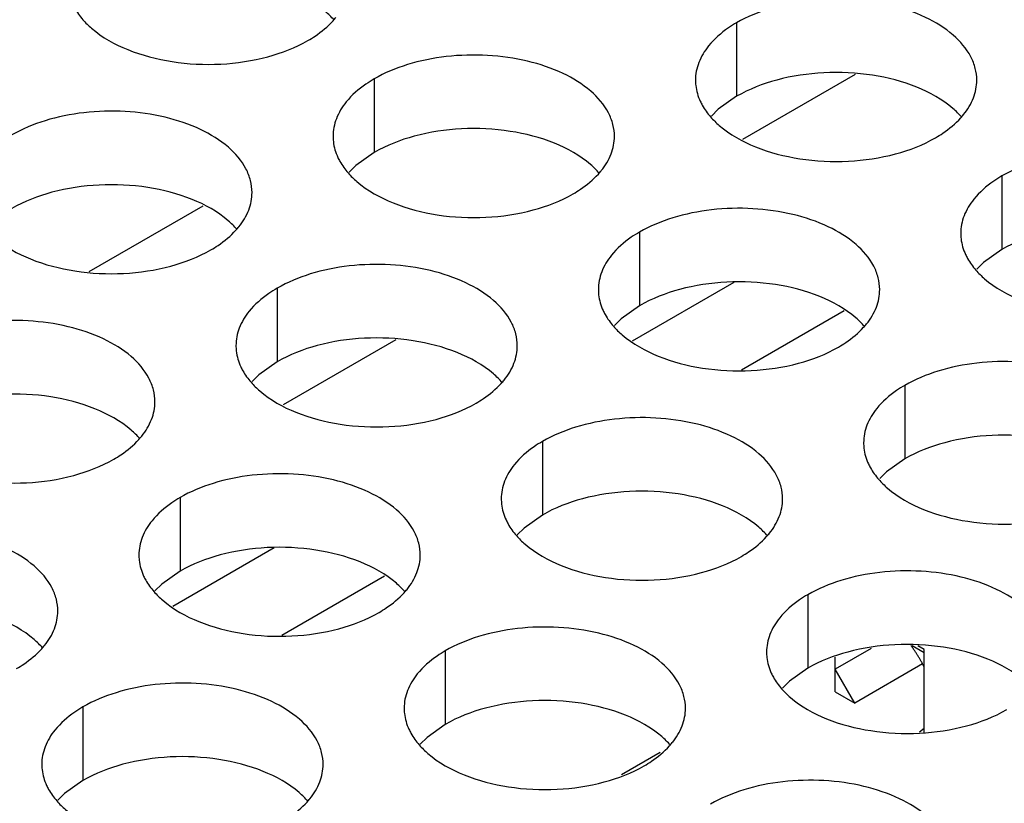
# Model space of a CAD drawing. Header units: inches. Extents: x 0 to 34, y 0 to 22.
# Tile 74 of 164: x 17.076 to 17.251, y 18.964 to 19.103. Entities that reach past the tile are written whole.
import ezdxf

# ---------------------------------------------------------------- set-up
doc = ezdxf.new("R2010")
doc.units = ezdxf.units.IN
doc.header["$LTSCALE"] = 1.87
doc.header["$MEASUREMENT"] = 0
doc.layers.get('0').update_dxf_attribs({"linetype": 'CONTINUOUS'})
doc.layers.add('02___PRT_ALL_AXES', color=7, linetype='CONTINUOUS')

msp = doc.modelspace()

# ---------------------------------------------------------------- linework, layer by layer
at = {"color": 7, "linetype": 'CONTINUOUS'}
for p, q in [((17.22429, 19.0933), (17.20428, 19.08176)), ((17.08819, 19.05827), (17.10843, 19.06996)), ((17.20269, 19.05634), (17.18467, 19.04594)), ((17.22232, 19.05134), (17.20405, 19.0408)), ((17.14264, 19.04616), (17.12263, 19.03461)), ((17.12104, 19.0092), (17.10302, 18.99879)), ((17.14067, 19.0042), (17.1224, 18.99365)), ((17.2271, 18.99135), (17.22075, 18.98769)), ((17.23442, 18.99185), (17.23653, 18.99063)), ((17.23653, 18.99117), (17.23543, 18.9918)), ((17.23653, 18.97644), (17.23653, 18.99117)), ((17.22075, 18.98367), (17.22075, 18.98982)), ((17.22423, 18.98166), (17.22075, 18.98769)), ((17.23625, 18.9886), (17.22423, 18.98166)), ((17.22075, 18.98367), (17.22423, 18.98166)), ((17.18965, 18.97286), (17.18275, 18.96888))]:
    msp.add_line(p, q, dxfattribs=at)
at = {"color": 7, "linetype": 'CONTINUOUS', "true_color": 0xbfbfbf}
msp.add_line((17.2357, 18.97653), (17.23653, 18.97718), dxfattribs=at)
msp.add_open_spline([(17.23653, 18.98801), (17.23645, 18.98818), (17.23633, 18.98843), (17.23616, 18.98877), (17.23603, 18.98902), (17.2359, 18.98926), (17.23576, 18.98951), (17.23562, 18.98975), (17.23548, 18.99), (17.23532, 18.99023), (17.23517, 18.99047), (17.23502, 18.99071), (17.23486, 18.99094), (17.23473, 18.99113), (17.23462, 18.99128), (17.23444, 18.99152), (17.2343, 18.99171), (17.23418, 18.99186)], degree=3, knots=[0, 0, 0, 0, 0.125, 0.1875, 0.25, 0.3125, 0.375, 0.4375, 0.5, 0.5625, 0.625, 0.6875, 0.75, 0.8125, 0.84375, 0.875, 1, 1, 1, 1], dxfattribs=at)
at = {"layer": '02___PRT_ALL_AXES', "color": 7, "linetype": 'CONTINUOUS'}
for p, q in [((17.20322, 19.10248), (17.20322, 19.08941)), ((17.13882, 19.09251), (17.13882, 19.07945)), ((17.20322, 19.08941), (17.19996, 19.0871)), ((17.19996, 19.0871), (17.19875, 19.08591)), ((17.13882, 19.07945), (17.13557, 19.07713)), ((17.13557, 19.07713), (17.13436, 19.07594)), ((17.25036, 19.07526), (17.25036, 19.06219)), ((17.18596, 19.06529), (17.18596, 19.05223)), ((17.25036, 19.06219), (17.2471, 19.05988)), ((17.2471, 19.05988), (17.24589, 19.05869)), ((17.12157, 19.05533), (17.12157, 19.04227)), ((17.18596, 19.05223), (17.18271, 19.04991)), ((17.18271, 19.04991), (17.1815, 19.04872)), ((17.12157, 19.04227), (17.11831, 19.03995)), ((17.11831, 19.03995), (17.1171, 19.03876)), ((17.2331, 19.03808), (17.2331, 19.02501)), ((17.16871, 19.02811), (17.16871, 19.01505)), ((17.2331, 19.02501), (17.22985, 19.0227)), ((17.22985, 19.0227), (17.22864, 19.02151)), ((17.10431, 19.01815), (17.10431, 19.00509)), ((17.16871, 19.01505), (17.16545, 19.01273)), ((17.16545, 19.01273), (17.16424, 19.01154)), ((17.10431, 19.00509), (17.10106, 19.00277)), ((17.10106, 19.00277), (17.09985, 19.00158)), ((17.21585, 19.0009), (17.21585, 18.98783)), ((17.15145, 18.99093), (17.15145, 18.97787)), ((17.21585, 18.98783), (17.21259, 18.98552)), ((17.21259, 18.98552), (17.21138, 18.98432)), ((17.08706, 18.98097), (17.08706, 18.96791)), ((17.15145, 18.97787), (17.1482, 18.97555)), ((17.1482, 18.97555), (17.14699, 18.97436)), ((17.08706, 18.96791), (17.0838, 18.96559)), ((17.0838, 18.96559), (17.08259, 18.9644))]:
    msp.add_line(p, q, dxfattribs=at)
at = {"layer": '02___PRT_ALL_AXES', "color": 3, "linetype": 'CONTINUOUS'}
for centre in [(17.12142, 19.112), (17.23295, 19.09475), (17.16856, 19.08478), (17.10416, 19.07482), (17.2157, 19.05757), (17.1513, 19.0476), (17.08691, 19.03764), (17.19844, 19.02038), (17.13405, 19.01042), (17.06965, 19.00046), (17.18119, 18.9832), (17.11679, 18.97324)]:
    msp.add_arc(centre, 0.01363, 317.6963, 321.0163, dxfattribs=at)
at = {"layer": '02___PRT_ALL_AXES', "color": 7, "linetype": 'CONTINUOUS'}
for points, knots in [([(17.13167, 19.10297), (17.1312, 19.10351), (17.12889, 19.10577), (17.126, 19.10735), (17.1237, 19.10829)], [0, 0, 0, 0, 0.226307, 1, 1, 1, 1]), ([(17.23523, 19.09103), (17.23271, 19.09205), (17.22723, 19.09346), (17.21876, 19.09387), (17.21053, 19.09265), (17.20543, 19.09069), (17.20322, 19.08941)], [0, 0, 0, 0, 0.247189, 0.509885, 0.767301, 1, 1, 1, 1]), ([(17.24321, 19.08571), (17.24273, 19.08626), (17.24043, 19.08851), (17.23754, 19.0901), (17.23523, 19.09103)], [0, 0, 0, 0, 0.226307, 1, 1, 1, 1]), ([(17.17084, 19.08107), (17.16832, 19.08209), (17.16284, 19.0835), (17.15436, 19.08391), (17.14613, 19.08269), (17.14104, 19.08073), (17.13882, 19.07945)], [0, 0, 0, 0, 0.247189, 0.509885, 0.767301, 1, 1, 1, 1]), ([(17.17881, 19.07575), (17.17834, 19.0763), (17.17603, 19.07855), (17.17314, 19.08014), (17.17084, 19.08107)], [0, 0, 0, 0, 0.226307, 1, 1, 1, 1]), ([(17.10644, 19.0711), (17.10392, 19.07212), (17.09844, 19.07353), (17.08997, 19.07394), (17.08174, 19.07272), (17.07664, 19.07077), (17.07443, 19.06949)], [0, 0, 0, 0, 0.247189, 0.509885, 0.767301, 1, 1, 1, 1]), ([(17.11442, 19.06579), (17.11394, 19.06633), (17.11164, 19.06859), (17.10875, 19.07017), (17.10644, 19.0711)], [0, 0, 0, 0, 0.226307, 1, 1, 1, 1]), ([(17.28237, 19.06381), (17.27986, 19.06483), (17.27437, 19.06624), (17.2659, 19.06665), (17.25767, 19.06543), (17.25257, 19.06347), (17.25036, 19.06219)], [0, 0, 0, 0, 0.247189, 0.509885, 0.767301, 1, 1, 1, 1]), ([(17.21798, 19.05385), (17.21546, 19.05487), (17.20998, 19.05628), (17.2015, 19.05669), (17.19327, 19.05547), (17.18818, 19.05351), (17.18596, 19.05223)], [0, 0, 0, 0, 0.247189, 0.509885, 0.767301, 1, 1, 1, 1]), ([(17.22595, 19.04853), (17.22548, 19.04908), (17.22317, 19.05133), (17.22028, 19.05292), (17.21798, 19.05385)], [0, 0, 0, 0, 0.226307, 1, 1, 1, 1]), ([(17.15358, 19.04389), (17.15107, 19.0449), (17.14558, 19.04632), (17.13711, 19.04672), (17.12888, 19.04551), (17.12378, 19.04355), (17.12157, 19.04227)], [0, 0, 0, 0, 0.247189, 0.509885, 0.767301, 1, 1, 1, 1]), ([(17.16156, 19.03857), (17.16108, 19.03912), (17.15878, 19.04137), (17.15589, 19.04295), (17.15358, 19.04389)], [0, 0, 0, 0, 0.226307, 1, 1, 1, 1]), ([(17.08919, 19.03392), (17.08667, 19.03494), (17.08119, 19.03635), (17.07271, 19.03676), (17.06448, 19.03554), (17.05939, 19.03358), (17.05717, 19.03231)], [0, 0, 0, 0, 0.247189, 0.509885, 0.767301, 1, 1, 1, 1]), ([(17.09716, 19.02861), (17.09669, 19.02915), (17.09438, 19.03141), (17.09149, 19.03299), (17.08919, 19.03392)], [0, 0, 0, 0, 0.226307, 1, 1, 1, 1]), ([(17.26512, 19.02663), (17.2626, 19.02765), (17.25712, 19.02906), (17.24865, 19.02947), (17.24041, 19.02825), (17.23532, 19.02629), (17.2331, 19.02501)], [0, 0, 0, 0, 0.247189, 0.509885, 0.767301, 1, 1, 1, 1]), ([(17.20072, 19.01667), (17.19821, 19.01769), (17.19272, 19.0191), (17.18425, 19.01951), (17.17602, 19.01829), (17.17092, 19.01633), (17.16871, 19.01505)], [0, 0, 0, 0, 0.247189, 0.509885, 0.767301, 1, 1, 1, 1]), ([(17.2087, 19.01135), (17.20822, 19.0119), (17.20592, 19.01415), (17.20303, 19.01574), (17.20072, 19.01667)], [0, 0, 0, 0, 0.226307, 1, 1, 1, 1]), ([(17.13633, 19.00671), (17.13381, 19.00772), (17.12833, 19.00913), (17.11985, 19.00954), (17.11162, 19.00832), (17.10653, 19.00637), (17.10431, 19.00509)], [0, 0, 0, 0, 0.247189, 0.509885, 0.767301, 1, 1, 1, 1]), ([(17.1443, 19.00139), (17.14383, 19.00193), (17.14152, 19.00419), (17.13863, 19.00577), (17.13633, 19.00671)], [0, 0, 0, 0, 0.226307, 1, 1, 1, 1]), ([(17.07991, 18.99142), (17.07943, 18.99197), (17.07713, 18.99422), (17.07424, 18.99581), (17.07193, 18.99674)], [0, 0, 0, 0, 0.226307, 1, 1, 1, 1]), ([(17.24786, 18.98945), (17.24535, 18.99047), (17.23986, 18.99188), (17.23139, 18.99229), (17.22316, 18.99107), (17.21806, 18.98911), (17.21585, 18.98783)], [0, 0, 0, 0, 0.247189, 0.509885, 0.767301, 1, 1, 1, 1]), ([(17.25584, 18.98413), (17.25536, 18.98468), (17.25306, 18.98693), (17.25017, 18.98852), (17.24786, 18.98945)], [0, 0, 0, 0, 0.226307, 1, 1, 1, 1]), ([(17.18347, 18.97949), (17.18095, 18.9805), (17.17547, 18.98192), (17.167, 18.98233), (17.15876, 18.98111), (17.15367, 18.97915), (17.15145, 18.97787)], [0, 0, 0, 0, 0.247189, 0.509885, 0.767301, 1, 1, 1, 1]), ([(17.19145, 18.97417), (17.19097, 18.97472), (17.18866, 18.97697), (17.18577, 18.97856), (17.18347, 18.97949)], [0, 0, 0, 0, 0.226307, 1, 1, 1, 1]), ([(17.11907, 18.96952), (17.11656, 18.97054), (17.11107, 18.97195), (17.1026, 18.97236), (17.09437, 18.97114), (17.08927, 18.96919), (17.08706, 18.96791)], [0, 0, 0, 0, 0.247189, 0.509885, 0.767301, 1, 1, 1, 1]), ([(17.12705, 18.96421), (17.12657, 18.96475), (17.12427, 18.96701), (17.12138, 18.96859), (17.11907, 18.96952)], [0, 0, 0, 0, 0.226307, 1, 1, 1, 1])]:
    msp.add_open_spline(points, degree=3, knots=knots, dxfattribs=at)
at = {"layer": '02___PRT_ALL_AXES', "color": 3, "linetype": 'CONTINUOUS'}
for points, knots in [([(17.24589, 19.09226), (17.24589, 19.09297), (17.2457, 19.09443), (17.24455, 19.09734), (17.24163, 19.1007), (17.23661, 19.10375), (17.23034, 19.10585), (17.22331, 19.10684), (17.21609, 19.10664), (17.20926, 19.10527), (17.20507, 19.10354), (17.20322, 19.10248)], [0, 0, 0, 0, 0.042883, 0.087524, 0.186914, 0.304219, 0.43794, 0.582356, 0.729558, 0.871282, 1, 1, 1, 1]), ([(17.08521, 19.10579), (17.08532, 19.10555), (17.08583, 19.10456), (17.08649, 19.10365), (17.08704, 19.10302)], [0, 0, 0, 0, 0.240409, 1, 1, 1, 1]), ([(17.08704, 19.10302), (17.08752, 19.10247), (17.08983, 19.10022), (17.09271, 19.09863), (17.09502, 19.0977)], [0, 0, 0, 0, 0.226307, 1, 1, 1, 1]), ([(17.12704, 19.09932), (17.12747, 19.09957), (17.12908, 19.10057), (17.13056, 19.10179), (17.1315, 19.10282)], [0, 0, 0, 0, 0.265362, 1, 1, 1, 1]), ([(17.20322, 19.10248), (17.20272, 19.10219), (17.20089, 19.10104), (17.19923, 19.0996), (17.19824, 19.09837)], [0, 0, 0, 0, 0.268123, 1, 1, 1, 1]), ([(17.09502, 19.0977), (17.09754, 19.09668), (17.10302, 19.09527), (17.11149, 19.09486), (17.11973, 19.09608), (17.12482, 19.09804), (17.12704, 19.09932)], [0, 0, 0, 0, 0.247189, 0.509885, 0.767301, 1, 1, 1, 1]), ([(17.19824, 19.09837), (17.19751, 19.09748), (17.19634, 19.09556), (17.1959, 19.09334), (17.19589, 19.09228)], [0, 0, 0, 0, 0.520681, 1, 1, 1, 1]), ([(17.1815, 19.0823), (17.1815, 19.08301), (17.18131, 19.08447), (17.18016, 19.08738), (17.17723, 19.09074), (17.17221, 19.09379), (17.16595, 19.09589), (17.15892, 19.09687), (17.15169, 19.09668), (17.14486, 19.09531), (17.14067, 19.09358), (17.13882, 19.09251)], [0, 0, 0, 0, 0.042883, 0.087524, 0.186914, 0.304219, 0.43794, 0.582356, 0.729558, 0.871282, 1, 1, 1, 1]), ([(17.13882, 19.09251), (17.13832, 19.09222), (17.13649, 19.09108), (17.13483, 19.08963), (17.13384, 19.08841)], [0, 0, 0, 0, 0.268123, 1, 1, 1, 1]), ([(17.19589, 19.09228), (17.19589, 19.09196), (17.19597, 19.09068), (17.19634, 19.08941), (17.19675, 19.08853)], [0, 0, 0, 0, 0.245663, 1, 1, 1, 1]), ([(17.24355, 19.08617), (17.24427, 19.08706), (17.24545, 19.08898), (17.24589, 19.0912), (17.24589, 19.09226)], [0, 0, 0, 0, 0.520681, 1, 1, 1, 1]), ([(17.13384, 19.08841), (17.13312, 19.08751), (17.13194, 19.0856), (17.1315, 19.08337), (17.1315, 19.08232)], [0, 0, 0, 0, 0.520681, 1, 1, 1, 1]), ([(17.19675, 19.08853), (17.19686, 19.08829), (17.19737, 19.0873), (17.19802, 19.0864), (17.19858, 19.08576)], [0, 0, 0, 0, 0.240409, 1, 1, 1, 1]), ([(17.1171, 19.07233), (17.1171, 19.07305), (17.11691, 19.07451), (17.11576, 19.07742), (17.11284, 19.08078), (17.10782, 19.08383), (17.10155, 19.08593), (17.09452, 19.08691), (17.0873, 19.08672), (17.08047, 19.08535), (17.07628, 19.08362), (17.07443, 19.08255)], [0, 0, 0, 0, 0.042883, 0.087524, 0.186914, 0.304219, 0.43794, 0.582356, 0.729558, 0.871282, 1, 1, 1, 1]), ([(17.19858, 19.08576), (17.19906, 19.08522), (17.20136, 19.08296), (17.20425, 19.08138), (17.20655, 19.08044)], [0, 0, 0, 0, 0.226307, 1, 1, 1, 1]), ([(17.23857, 19.08206), (17.23901, 19.08231), (17.24062, 19.08331), (17.2421, 19.08454), (17.24304, 19.08557)], [0, 0, 0, 0, 0.265362, 1, 1, 1, 1]), ([(17.1315, 19.08232), (17.1315, 19.082), (17.13157, 19.08071), (17.13194, 19.07945), (17.13235, 19.07857)], [0, 0, 0, 0, 0.245663, 1, 1, 1, 1]), ([(17.17916, 19.07621), (17.17988, 19.0771), (17.18105, 19.07902), (17.1815, 19.08124), (17.1815, 19.0823)], [0, 0, 0, 0, 0.520681, 1, 1, 1, 1]), ([(17.20655, 19.08044), (17.20907, 19.07943), (17.21456, 19.07802), (17.22303, 19.07761), (17.23126, 19.07883), (17.23636, 19.08078), (17.23857, 19.08206)], [0, 0, 0, 0, 0.247189, 0.509885, 0.767301, 1, 1, 1, 1]), ([(17.13235, 19.07857), (17.13246, 19.07833), (17.13297, 19.07734), (17.13363, 19.07643), (17.13418, 19.0758)], [0, 0, 0, 0, 0.240409, 1, 1, 1, 1]), ([(17.29303, 19.06504), (17.29303, 19.06575), (17.29285, 19.06721), (17.29169, 19.07012), (17.28877, 19.07348), (17.28375, 19.07653), (17.27748, 19.07863), (17.27046, 19.07962), (17.26323, 19.07942), (17.2564, 19.07805), (17.25221, 19.07633), (17.25036, 19.07526)], [0, 0, 0, 0, 0.042883, 0.087524, 0.186914, 0.304219, 0.43794, 0.582356, 0.729558, 0.871282, 1, 1, 1, 1]), ([(17.13418, 19.0758), (17.13466, 19.07525), (17.13697, 19.073), (17.13986, 19.07141), (17.14216, 19.07048)], [0, 0, 0, 0, 0.226307, 1, 1, 1, 1]), ([(17.17418, 19.0721), (17.17461, 19.07235), (17.17622, 19.07335), (17.1777, 19.07458), (17.17864, 19.07561)], [0, 0, 0, 0, 0.265362, 1, 1, 1, 1]), ([(17.25036, 19.07526), (17.24986, 19.07497), (17.24803, 19.07382), (17.24637, 19.07238), (17.24538, 19.07115)], [0, 0, 0, 0, 0.268123, 1, 1, 1, 1]), ([(17.11476, 19.06624), (17.11548, 19.06714), (17.11666, 19.06905), (17.1171, 19.07128), (17.1171, 19.07233)], [0, 0, 0, 0, 0.520681, 1, 1, 1, 1]), ([(17.14216, 19.07048), (17.14468, 19.06946), (17.15016, 19.06805), (17.15863, 19.06764), (17.16687, 19.06886), (17.17196, 19.07082), (17.17418, 19.0721)], [0, 0, 0, 0, 0.247189, 0.509885, 0.767301, 1, 1, 1, 1]), ([(17.24538, 19.07115), (17.24465, 19.07026), (17.24348, 19.06834), (17.24304, 19.06612), (17.24304, 19.06506)], [0, 0, 0, 0, 0.520681, 1, 1, 1, 1]), ([(17.22864, 19.05508), (17.22864, 19.05579), (17.22845, 19.05725), (17.2273, 19.06016), (17.22438, 19.06352), (17.21935, 19.06657), (17.21309, 19.06867), (17.20606, 19.06966), (17.19883, 19.06946), (17.192, 19.06809), (17.18781, 19.06636), (17.18596, 19.06529)], [0, 0, 0, 0, 0.042883, 0.087524, 0.186914, 0.304219, 0.43794, 0.582356, 0.729558, 0.871282, 1, 1, 1, 1]), ([(17.06979, 19.06584), (17.07027, 19.06529), (17.07257, 19.06304), (17.07546, 19.06145), (17.07776, 19.06052)], [0, 0, 0, 0, 0.226307, 1, 1, 1, 1]), ([(17.10978, 19.06214), (17.11022, 19.06239), (17.11183, 19.06339), (17.11331, 19.06461), (17.11425, 19.06564)], [0, 0, 0, 0, 0.265362, 1, 1, 1, 1]), ([(17.18596, 19.06529), (17.18546, 19.06501), (17.18363, 19.06386), (17.18197, 19.06242), (17.18098, 19.06119)], [0, 0, 0, 0, 0.268123, 1, 1, 1, 1]), ([(17.24304, 19.06506), (17.24303, 19.06474), (17.24311, 19.06346), (17.24348, 19.06219), (17.24389, 19.06131)], [0, 0, 0, 0, 0.245663, 1, 1, 1, 1]), ([(17.07776, 19.06052), (17.08028, 19.0595), (17.08577, 19.05809), (17.09424, 19.05768), (17.10247, 19.0589), (17.10757, 19.06086), (17.10978, 19.06214)], [0, 0, 0, 0, 0.247189, 0.509885, 0.767301, 1, 1, 1, 1]), ([(17.18098, 19.06119), (17.18026, 19.06029), (17.17908, 19.05838), (17.17864, 19.05616), (17.17864, 19.0551)], [0, 0, 0, 0, 0.520681, 1, 1, 1, 1]), ([(17.24389, 19.06131), (17.244, 19.06107), (17.24451, 19.06009), (17.24516, 19.05918), (17.24572, 19.05854)], [0, 0, 0, 0, 0.240409, 1, 1, 1, 1]), ([(17.16424, 19.04512), (17.16424, 19.04583), (17.16406, 19.04729), (17.1629, 19.0502), (17.15998, 19.05356), (17.15496, 19.05661), (17.14869, 19.05871), (17.14167, 19.05969), (17.13444, 19.0595), (17.12761, 19.05813), (17.12342, 19.0564), (17.12157, 19.05533)], [0, 0, 0, 0, 0.042883, 0.087524, 0.186914, 0.304219, 0.43794, 0.582356, 0.729558, 0.871282, 1, 1, 1, 1]), ([(17.24572, 19.05854), (17.2462, 19.058), (17.2485, 19.05574), (17.25139, 19.05416), (17.25369, 19.05323)], [0, 0, 0, 0, 0.226307, 1, 1, 1, 1]), ([(17.12157, 19.05533), (17.12107, 19.05504), (17.11924, 19.0539), (17.11758, 19.05245), (17.11659, 19.05123)], [0, 0, 0, 0, 0.268123, 1, 1, 1, 1]), ([(17.17864, 19.0551), (17.17864, 19.05478), (17.17871, 19.0535), (17.17908, 19.05223), (17.17949, 19.05135)], [0, 0, 0, 0, 0.245663, 1, 1, 1, 1]), ([(17.2263, 19.04899), (17.22702, 19.04988), (17.2282, 19.0518), (17.22864, 19.05402), (17.22864, 19.05508)], [0, 0, 0, 0, 0.520681, 1, 1, 1, 1]), ([(17.11659, 19.05123), (17.11586, 19.05033), (17.11469, 19.04842), (17.11425, 19.04619), (17.11425, 19.04513)], [0, 0, 0, 0, 0.520681, 1, 1, 1, 1]), ([(17.17949, 19.05135), (17.1796, 19.05111), (17.18011, 19.05012), (17.18077, 19.04922), (17.18132, 19.04858)], [0, 0, 0, 0, 0.240409, 1, 1, 1, 1]), ([(17.09985, 19.03515), (17.09985, 19.03586), (17.09966, 19.03732), (17.09851, 19.04024), (17.09559, 19.0436), (17.09056, 19.04665), (17.0843, 19.04875), (17.07727, 19.04973), (17.07004, 19.04953), (17.06321, 19.04817), (17.05902, 19.04644), (17.05717, 19.04537)], [0, 0, 0, 0, 0.042883, 0.087524, 0.186914, 0.304219, 0.43794, 0.582356, 0.729558, 0.871282, 1, 1, 1, 1]), ([(17.18132, 19.04858), (17.1818, 19.04803), (17.18411, 19.04578), (17.187, 19.0442), (17.1893, 19.04326)], [0, 0, 0, 0, 0.226307, 1, 1, 1, 1]), ([(17.22132, 19.04488), (17.22175, 19.04513), (17.22336, 19.04613), (17.22484, 19.04736), (17.22578, 19.04839)], [0, 0, 0, 0, 0.265362, 1, 1, 1, 1]), ([(17.11425, 19.04513), (17.11424, 19.04482), (17.11432, 19.04353), (17.11469, 19.04227), (17.1151, 19.04139)], [0, 0, 0, 0, 0.245663, 1, 1, 1, 1]), ([(17.1619, 19.03902), (17.16262, 19.03992), (17.1638, 19.04183), (17.16424, 19.04406), (17.16424, 19.04512)], [0, 0, 0, 0, 0.520681, 1, 1, 1, 1]), ([(17.1893, 19.04326), (17.19182, 19.04225), (17.1973, 19.04083), (17.20577, 19.04043), (17.21401, 19.04164), (17.2191, 19.0436), (17.22132, 19.04488)], [0, 0, 0, 0, 0.247189, 0.509885, 0.767301, 1, 1, 1, 1]), ([(17.1151, 19.04139), (17.11521, 19.04115), (17.11572, 19.04016), (17.11637, 19.03925), (17.11693, 19.03862)], [0, 0, 0, 0, 0.240409, 1, 1, 1, 1]), ([(17.27578, 19.02786), (17.27578, 19.02857), (17.27559, 19.03003), (17.27444, 19.03294), (17.27152, 19.0363), (17.2665, 19.03935), (17.26023, 19.04145), (17.2532, 19.04244), (17.24597, 19.04224), (17.23914, 19.04087), (17.23495, 19.03914), (17.2331, 19.03808)], [0, 0, 0, 0, 0.042883, 0.087524, 0.186914, 0.304219, 0.43794, 0.582356, 0.729558, 0.871282, 1, 1, 1, 1]), ([(17.11693, 19.03862), (17.11741, 19.03807), (17.11971, 19.03582), (17.1226, 19.03423), (17.1249, 19.0333)], [0, 0, 0, 0, 0.226307, 1, 1, 1, 1]), ([(17.15692, 19.03492), (17.15736, 19.03517), (17.15897, 19.03617), (17.16045, 19.03739), (17.16139, 19.03843)], [0, 0, 0, 0, 0.265362, 1, 1, 1, 1]), ([(17.2331, 19.03808), (17.2326, 19.03779), (17.23078, 19.03664), (17.22911, 19.0352), (17.22812, 19.03397)], [0, 0, 0, 0, 0.268123, 1, 1, 1, 1]), ([(17.09751, 19.02906), (17.09823, 19.02996), (17.0994, 19.03187), (17.09985, 19.03409), (17.09985, 19.03515)], [0, 0, 0, 0, 0.520681, 1, 1, 1, 1]), ([(17.1249, 19.0333), (17.12742, 19.03228), (17.13291, 19.03087), (17.14138, 19.03046), (17.14961, 19.03168), (17.15471, 19.03364), (17.15692, 19.03492)], [0, 0, 0, 0, 0.247189, 0.509885, 0.767301, 1, 1, 1, 1]), ([(17.22812, 19.03397), (17.2274, 19.03308), (17.22622, 19.03116), (17.22578, 19.02894), (17.22578, 19.02788)], [0, 0, 0, 0, 0.520681, 1, 1, 1, 1]), ([(17.21138, 19.0179), (17.21138, 19.01861), (17.2112, 19.02007), (17.21004, 19.02298), (17.20712, 19.02634), (17.2021, 19.02939), (17.19583, 19.03149), (17.18881, 19.03248), (17.18158, 19.03228), (17.17475, 19.03091), (17.17056, 19.02918), (17.16871, 19.02811)], [0, 0, 0, 0, 0.042883, 0.087524, 0.186914, 0.304219, 0.43794, 0.582356, 0.729558, 0.871282, 1, 1, 1, 1]), ([(17.09253, 19.02496), (17.09296, 19.02521), (17.09457, 19.02621), (17.09605, 19.02743), (17.09699, 19.02846)], [0, 0, 0, 0, 0.265362, 1, 1, 1, 1]), ([(17.16871, 19.02811), (17.16821, 19.02782), (17.16638, 19.02668), (17.16472, 19.02524), (17.16373, 19.02401)], [0, 0, 0, 0, 0.268123, 1, 1, 1, 1]), ([(17.22578, 19.02788), (17.22578, 19.02756), (17.22585, 19.02628), (17.22622, 19.02501), (17.22663, 19.02413)], [0, 0, 0, 0, 0.245663, 1, 1, 1, 1]), ([(17.06051, 19.02334), (17.06303, 19.02232), (17.06851, 19.02091), (17.07698, 19.0205), (17.08522, 19.02172), (17.09031, 19.02368), (17.09253, 19.02496)], [0, 0, 0, 0, 0.247189, 0.509885, 0.767301, 1, 1, 1, 1]), ([(17.16373, 19.02401), (17.163, 19.02311), (17.16183, 19.0212), (17.16139, 19.01897), (17.16139, 19.01792)], [0, 0, 0, 0, 0.520681, 1, 1, 1, 1]), ([(17.22663, 19.02413), (17.22674, 19.02389), (17.22725, 19.0229), (17.22791, 19.022), (17.22846, 19.02136)], [0, 0, 0, 0, 0.240409, 1, 1, 1, 1]), ([(17.14699, 19.00793), (17.14699, 19.00865), (17.1468, 19.01011), (17.14565, 19.01302), (17.14273, 19.01638), (17.13771, 19.01943), (17.13144, 19.02153), (17.12441, 19.02251), (17.11718, 19.02232), (17.11035, 19.02095), (17.10616, 19.01922), (17.10431, 19.01815)], [0, 0, 0, 0, 0.042883, 0.087524, 0.186914, 0.304219, 0.43794, 0.582356, 0.729558, 0.871282, 1, 1, 1, 1]), ([(17.22846, 19.02136), (17.22894, 19.02082), (17.23125, 19.01856), (17.23414, 19.01698), (17.23644, 19.01605)], [0, 0, 0, 0, 0.226307, 1, 1, 1, 1]), ([(17.10431, 19.01815), (17.10381, 19.01786), (17.10198, 19.01671), (17.10032, 19.01527), (17.09933, 19.01404)], [0, 0, 0, 0, 0.268123, 1, 1, 1, 1]), ([(17.16139, 19.01792), (17.16139, 19.0176), (17.16146, 19.01631), (17.16183, 19.01505), (17.16224, 19.01417)], [0, 0, 0, 0, 0.245663, 1, 1, 1, 1]), ([(17.20904, 19.01181), (17.20976, 19.0127), (17.21094, 19.01462), (17.21138, 19.01684), (17.21138, 19.0179)], [0, 0, 0, 0, 0.520681, 1, 1, 1, 1]), ([(17.23644, 19.01605), (17.23896, 19.01503), (17.24444, 19.01362), (17.25291, 19.01321), (17.26115, 19.01443), (17.26624, 19.01638), (17.26846, 19.01766)], [0, 0, 0, 0, 0.247189, 0.509885, 0.767301, 1, 1, 1, 1]), ([(17.09933, 19.01404), (17.09861, 19.01315), (17.09743, 19.01123), (17.09699, 19.00901), (17.09699, 19.00795)], [0, 0, 0, 0, 0.520681, 1, 1, 1, 1]), ([(17.16224, 19.01417), (17.16235, 19.01393), (17.16286, 19.01294), (17.16351, 19.01204), (17.16407, 19.0114)], [0, 0, 0, 0, 0.240409, 1, 1, 1, 1]), ([(17.08259, 18.99797), (17.08259, 18.99868), (17.08241, 19.00014), (17.08125, 19.00305), (17.07833, 19.00642), (17.07331, 19.00946), (17.06704, 19.01156), (17.06002, 19.01255), (17.05279, 19.01235), (17.04596, 19.01099), (17.04177, 19.00926), (17.03992, 19.00819)], [0, 0, 0, 0, 0.042883, 0.087524, 0.186914, 0.304219, 0.43794, 0.582356, 0.729558, 0.871282, 1, 1, 1, 1]), ([(17.16407, 19.0114), (17.16455, 19.01085), (17.16685, 19.0086), (17.16974, 19.00701), (17.17205, 19.00608)], [0, 0, 0, 0, 0.226307, 1, 1, 1, 1]), ([(17.20406, 19.0077), (17.2045, 19.00795), (17.20611, 19.00895), (17.20759, 19.01018), (17.20853, 19.01121)], [0, 0, 0, 0, 0.265362, 1, 1, 1, 1]), ([(17.09699, 19.00795), (17.09699, 19.00764), (17.09706, 19.00635), (17.09743, 19.00509), (17.09784, 19.00421)], [0, 0, 0, 0, 0.245663, 1, 1, 1, 1]), ([(17.14465, 19.00184), (17.14537, 19.00274), (17.14655, 19.00465), (17.14699, 19.00688), (17.14699, 19.00793)], [0, 0, 0, 0, 0.520681, 1, 1, 1, 1]), ([(17.17205, 19.00608), (17.17456, 19.00506), (17.18005, 19.00365), (17.18852, 19.00324), (17.19675, 19.00446), (17.20185, 19.00642), (17.20406, 19.0077)], [0, 0, 0, 0, 0.247189, 0.509885, 0.767301, 1, 1, 1, 1]), ([(17.25852, 18.99068), (17.25852, 18.99139), (17.25834, 18.99285), (17.25719, 18.99576), (17.25426, 18.99912), (17.24924, 19.00217), (17.24297, 19.00427), (17.23595, 19.00526), (17.22872, 19.00506), (17.22189, 19.00369), (17.2177, 19.00196), (17.21585, 19.0009)], [0, 0, 0, 0, 0.042883, 0.087524, 0.186914, 0.304219, 0.43794, 0.582356, 0.729558, 0.871282, 1, 1, 1, 1]), ([(17.09784, 19.00421), (17.09795, 19.00397), (17.09846, 19.00298), (17.09912, 19.00207), (17.09967, 19.00144)], [0, 0, 0, 0, 0.240409, 1, 1, 1, 1]), ([(17.09967, 19.00144), (17.10015, 19.00089), (17.10246, 18.99864), (17.10535, 18.99705), (17.10765, 18.99612)], [0, 0, 0, 0, 0.226307, 1, 1, 1, 1]), ([(17.13967, 18.99774), (17.1401, 18.99799), (17.14171, 18.99899), (17.1432, 19.00021), (17.14413, 19.00124)], [0, 0, 0, 0, 0.265362, 1, 1, 1, 1]), ([(17.21585, 19.0009), (17.21535, 19.00061), (17.21352, 18.99946), (17.21186, 18.99802), (17.21087, 18.99679)], [0, 0, 0, 0, 0.268123, 1, 1, 1, 1]), ([(17.08025, 18.99188), (17.08097, 18.99278), (17.08215, 18.99469), (17.08259, 18.99691), (17.08259, 18.99797)], [0, 0, 0, 0, 0.520681, 1, 1, 1, 1]), ([(17.10765, 18.99612), (17.11017, 18.9951), (17.11565, 18.99369), (17.12412, 18.99328), (17.13236, 18.9945), (17.13745, 18.99646), (17.13967, 18.99774)], [0, 0, 0, 0, 0.247189, 0.509885, 0.767301, 1, 1, 1, 1]), ([(17.21087, 18.99679), (17.21014, 18.9959), (17.20897, 18.99398), (17.20853, 18.99176), (17.20853, 18.9907)], [0, 0, 0, 0, 0.520681, 1, 1, 1, 1]), ([(17.19413, 18.98072), (17.19413, 18.98143), (17.19394, 18.98289), (17.19279, 18.9858), (17.18987, 18.98916), (17.18485, 18.99221), (17.17858, 18.99431), (17.17155, 18.99529), (17.16433, 18.9951), (17.15749, 18.99373), (17.1533, 18.992), (17.15145, 18.99093)], [0, 0, 0, 0, 0.042883, 0.087524, 0.186914, 0.304219, 0.43794, 0.582356, 0.729558, 0.871282, 1, 1, 1, 1]), ([(17.07527, 18.98777), (17.07571, 18.98803), (17.07732, 18.98903), (17.0788, 18.99025), (17.07974, 18.99128)], [0, 0, 0, 0, 0.265362, 1, 1, 1, 1]), ([(17.15145, 18.99093), (17.15095, 18.99064), (17.14913, 18.9895), (17.14747, 18.98805), (17.14647, 18.98683)], [0, 0, 0, 0, 0.268123, 1, 1, 1, 1]), ([(17.20853, 18.9907), (17.20853, 18.99038), (17.2086, 18.9891), (17.20897, 18.98783), (17.20938, 18.98695)], [0, 0, 0, 0, 0.245663, 1, 1, 1, 1]), ([(17.14647, 18.98683), (17.14575, 18.98593), (17.14457, 18.98402), (17.14413, 18.98179), (17.14413, 18.98074)], [0, 0, 0, 0, 0.520681, 1, 1, 1, 1]), ([(17.20938, 18.98695), (17.20949, 18.98671), (17.21, 18.98572), (17.21065, 18.98482), (17.21121, 18.98418)], [0, 0, 0, 0, 0.240409, 1, 1, 1, 1]), ([(17.12973, 18.97075), (17.12973, 18.97147), (17.12955, 18.97293), (17.1284, 18.97584), (17.12547, 18.9792), (17.12045, 18.98225), (17.11418, 18.98435), (17.10716, 18.98533), (17.09993, 18.98514), (17.0931, 18.98377), (17.08891, 18.98204), (17.08706, 18.98097)], [0, 0, 0, 0, 0.042883, 0.087524, 0.186914, 0.304219, 0.43794, 0.582356, 0.729558, 0.871282, 1, 1, 1, 1]), ([(17.21121, 18.98418), (17.21169, 18.98364), (17.21399, 18.98138), (17.21688, 18.9798), (17.21919, 18.97886)], [0, 0, 0, 0, 0.226307, 1, 1, 1, 1]), ([(17.08706, 18.98097), (17.08656, 18.98068), (17.08473, 18.97953), (17.08307, 18.97809), (17.08208, 18.97686)], [0, 0, 0, 0, 0.268123, 1, 1, 1, 1]), ([(17.14413, 18.98074), (17.14413, 18.98042), (17.1442, 18.97913), (17.14457, 18.97787), (17.14498, 18.97699)], [0, 0, 0, 0, 0.245663, 1, 1, 1, 1]), ([(17.19179, 18.97463), (17.19251, 18.97552), (17.19369, 18.97744), (17.19413, 18.97966), (17.19413, 18.98072)], [0, 0, 0, 0, 0.520681, 1, 1, 1, 1]), ([(17.21919, 18.97886), (17.2217, 18.97785), (17.22719, 18.97644), (17.23566, 18.97603), (17.24389, 18.97725), (17.24899, 18.9792), (17.2512, 18.98048)], [0, 0, 0, 0, 0.247189, 0.509885, 0.767301, 1, 1, 1, 1]), ([(17.08208, 18.97686), (17.08135, 18.97597), (17.08018, 18.97405), (17.07974, 18.97183), (17.07974, 18.97077)], [0, 0, 0, 0, 0.520681, 1, 1, 1, 1]), ([(17.14498, 18.97699), (17.14509, 18.97675), (17.1456, 18.97576), (17.14626, 18.97485), (17.14681, 18.97422)], [0, 0, 0, 0, 0.240409, 1, 1, 1, 1]), ([(17.14681, 18.97422), (17.14729, 18.97367), (17.1496, 18.97142), (17.15249, 18.96983), (17.15479, 18.9689)], [0, 0, 0, 0, 0.226307, 1, 1, 1, 1]), ([(17.18681, 18.97052), (17.18724, 18.97077), (17.18885, 18.97177), (17.19034, 18.973), (17.19127, 18.97403)], [0, 0, 0, 0, 0.265362, 1, 1, 1, 1]), ([(17.07974, 18.97077), (17.07974, 18.97046), (17.07981, 18.96917), (17.08018, 18.96791), (17.08059, 18.96703)], [0, 0, 0, 0, 0.245663, 1, 1, 1, 1]), ([(17.12739, 18.96466), (17.12812, 18.96556), (17.12929, 18.96747), (17.12973, 18.9697), (17.12973, 18.97075)], [0, 0, 0, 0, 0.520681, 1, 1, 1, 1]), ([(17.15479, 18.9689), (17.15731, 18.96788), (17.16279, 18.96647), (17.17126, 18.96606), (17.1795, 18.96728), (17.18459, 18.96924), (17.18681, 18.97052)], [0, 0, 0, 0, 0.247189, 0.509885, 0.767301, 1, 1, 1, 1]), ([(17.24127, 18.9535), (17.24127, 18.95421), (17.24108, 18.95567), (17.23993, 18.95858), (17.23701, 18.96194), (17.23199, 18.96499), (17.22572, 18.96709), (17.21869, 18.96808), (17.21147, 18.96788), (17.20464, 18.96651), (17.20044, 18.96478), (17.19859, 18.96371)], [0, 0, 0, 0, 0.042883, 0.087524, 0.186914, 0.304219, 0.43794, 0.582356, 0.729558, 0.871282, 1, 1, 1, 1]), ([(17.08059, 18.96703), (17.0807, 18.96679), (17.08121, 18.9658), (17.08186, 18.96489), (17.08242, 18.96426)], [0, 0, 0, 0, 0.240409, 1, 1, 1, 1]), ([(17.08242, 18.96426), (17.0829, 18.96371), (17.0852, 18.96146), (17.08809, 18.95987), (17.0904, 18.95894)], [0, 0, 0, 0, 0.226307, 1, 1, 1, 1]), ([(17.12241, 18.96056), (17.12285, 18.96081), (17.12446, 18.96181), (17.12594, 18.96303), (17.12688, 18.96406)], [0, 0, 0, 0, 0.265362, 1, 1, 1, 1])]:
    msp.add_open_spline(points, degree=3, knots=knots, dxfattribs=at)

doc.saveas('drawing.dxf')
